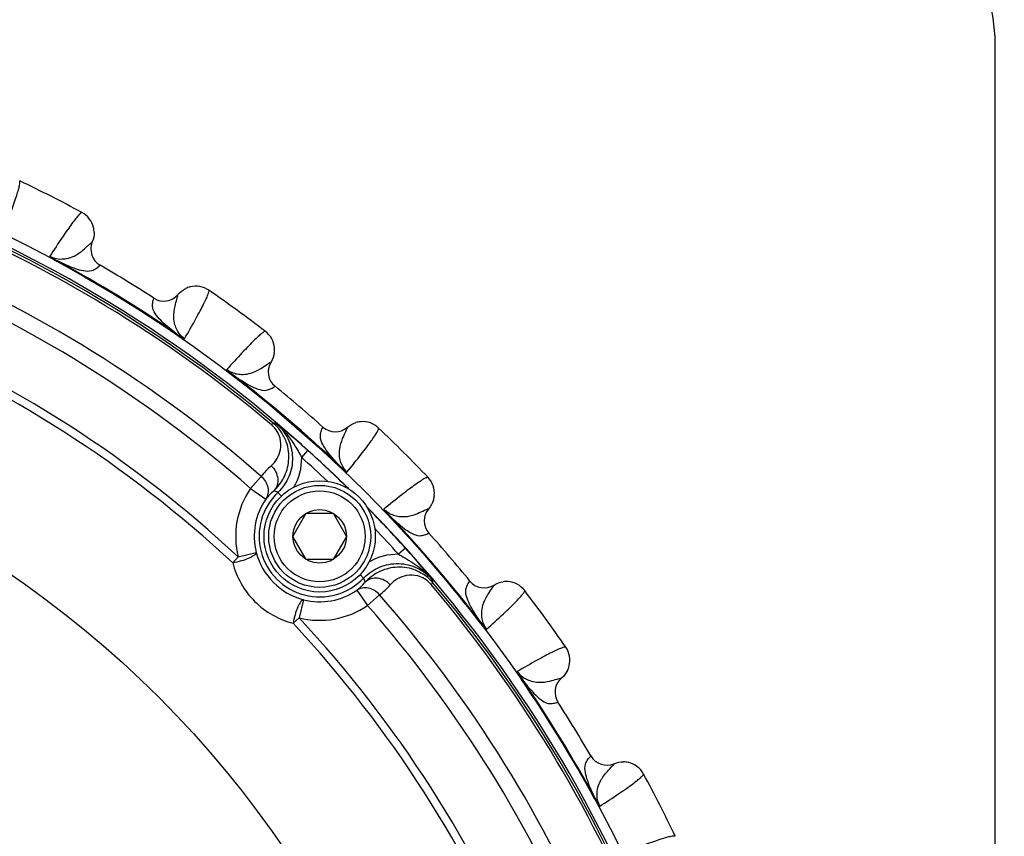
# Model space of a CAD drawing. Header units: millimetres. Extents: x 0 to 420, y 0 to 297.
# Tile 66 of 140: x 97 to 112, y 234 to 247. Entities that reach past the tile are written whole.
import ezdxf

# ---------------------------------------------------------------- set-up
doc = ezdxf.new("R2010")
doc.units = ezdxf.units.MM
doc.header["$LTSCALE"] = 23.1
doc.layers.get('0').update_dxf_attribs({"linetype": 'CONTINUOUS'})
doc.layers.add('DIM_PILOTEES', color=7, linetype='CONTINUOUS')
doc.styles.get("Standard").update_dxf_attribs({"font": 'txt', "width": 0.7})
doc.dimstyles.new('DIMSTYLE_1', dxfattribs={"dimtxt": 2.5, "dimasz": 3.5, "dimexe": 2, "dimexo": 0, "dimtad": 1, "dimlfac": 3.333333, "dimdsep": 46, "dimtxsty": 'Standard', "dimblk": '_FILLED', "dimblk1": '_FILLED', "dimblk2": '_FILLED', "dimcen": 0.09, "dimazin": 2, "dimtp": 0.8, "dimtm": 0.8, "dimtfac": 1, "dimtofl": 0, "dimtmove": 0, "dimatfit": 3, "dimldrblk": '_FILLED', "dimfxl": 0, "dimtolj": 1, "dimarcsym": 0})
doc.dimstyles.new('DIMSTYLE_2', dxfattribs={"dimtxt": 2.5, "dimasz": 3.5, "dimexe": 2, "dimexo": 0, "dimtad": 1, "dimlfac": 3.333333, "dimdsep": 46, "dimtxsty": 'Standard', "dimblk": '_FILLED', "dimblk1": '_FILLED', "dimblk2": '_FILLED', "dimcen": 0.09, "dimazin": 2, "dimtp": 0.5, "dimtm": 0.5, "dimtfac": 1, "dimtofl": 0, "dimtmove": 0, "dimatfit": 3, "dimldrblk": '_FILLED', "dimfxl": 0, "dimtolj": 1, "dimarcsym": 0})

# ---------------------------------------------------------------- blocks, each defined once
blk = doc.blocks.new('_FILLED')
at = {"color": 0, "linetype": 'ByBlock'}
blk.add_solid([(0, 0), (-1, 0.1429), (-1, -0.1429)], dxfattribs=at)
blk = doc.blocks.new('*D3')
at = {"layer": 'DIM_PILOTEES', "color": 2, "linetype": 'Continuous'}
for p, q in [((86.84, 241.74), (86.84, 259.544)), ((146.84, 241.74), (146.84, 259.544)), ((86.84, 257.544), (116.84, 257.544)), ((146.84, 257.544), (116.84, 257.544))]:
    blk.add_line(p, q, dxfattribs=at)
at = {"layer": 'DIM_PILOTEES', "color": 2, "linetype": 'Continuous', "xscale": 3.5, "yscale": 3.5, "zscale": 3.5, "rotation": 180}
blk.add_blockref('_FILLED', (86.84, 257.544), dxfattribs=at)
at = {"layer": 'DIM_PILOTEES', "color": 2, "linetype": 'Continuous', "xscale": 3.5, "yscale": 3.5, "zscale": 3.5}
blk.add_blockref('_FILLED', (146.84, 257.544), dxfattribs=at)
at = {"layer": 'DIM_PILOTEES', "color": 2, "linetype": 'Continuous', "insert": (116.473, 260.669), "char_height": 2.5, "width": 17.41071, "attachment_point": 2, "line_spacing_factor": 0.9}
blk.add_mtext('{\\ftxt;\\W0.0001;\\H0.0001;\\~}{\\ftxt;\\W2.2857142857;\\H2.5; }{\\ftxt;\\W0.0001;\\H0.0001;\\~}{\\ftxt;\\W0.0001;\\H0.0001;\\~}{\\ftxt;\\W2.3571428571;\\H2.5; }{\\ftxt;\\W0.0001;\\H0.0001;\\~}', dxfattribs=at)
blk = doc.blocks.new('*D23')
at = {"layer": 'DIM_PILOTEES', "color": 2, "linetype": 'Continuous'}
for p, q in [((45.89, 195.072), (45.89, 284.202)), ((187.79, 195.072), (187.79, 284.202)), ((45.89, 282.202), (116.84, 282.202)), ((187.79, 282.202), (116.84, 282.202))]:
    blk.add_line(p, q, dxfattribs=at)
at = {"layer": 'DIM_PILOTEES', "color": 2, "linetype": 'Continuous', "xscale": 3.5, "yscale": 3.5, "zscale": 3.5, "rotation": 180}
blk.add_blockref('_FILLED', (45.89, 282.202), dxfattribs=at)
at = {"layer": 'DIM_PILOTEES', "color": 2, "linetype": 'Continuous', "xscale": 3.5, "yscale": 3.5, "zscale": 3.5}
blk.add_blockref('_FILLED', (187.79, 282.202), dxfattribs=at)
at = {"layer": 'DIM_PILOTEES', "color": 2, "linetype": 'Continuous', "insert": (115.829, 285.327), "char_height": 2.5, "width": 8.57143, "attachment_point": 2, "line_spacing_factor": 0.9}
blk.add_mtext('{\\ftxt;\\W0.0001;\\H0.0001;\\~}{\\ftxt;\\W2.2857142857;\\H2.5; }{\\ftxt;\\W0.0001;\\H0.0001;\\~}', dxfattribs=at)

msp = doc.modelspace()

# ---------------------------------------------------------------- linework, layer by layer
at = {"color": 7, "linetype": 'Continuous'}
for p, q in [((112.3404, 199.387), (112.3404, 246.487)), ((97.7351, 243.3219), (97.7362, 243.3226)), ((97.7352, 243.322), (97.7362, 243.3226)), ((97.1741, 243.0159), (97.1688, 243.0061)), ((97.8604, 242.9454), (97.8615, 242.9464)), ((97.8605, 242.9454), (97.8615, 242.9464)), ((98.7295, 242.4128), (98.7299, 242.4143)), ((98.7295, 242.4128), (98.7299, 242.4143)), ((99.1219, 242.4722), (99.122, 242.4733)), ((99.1219, 242.4721), (99.122, 242.4733)), ((99.1039, 241.8333), (99.0976, 241.8241)), ((100.6256, 241.3795), (100.6268, 241.3801)), ((100.6257, 241.3796), (100.6268, 241.3801)), ((100.0237, 241.1651), (100.0169, 241.1563)), ((100.6905, 240.988), (100.6918, 240.9889)), ((100.6905, 240.9881), (100.6918, 240.9889)), ((100.6355, 240.3627), (100.6614, 240.3934)), ((101.4656, 240.3261), (101.4662, 240.3275)), ((101.4656, 240.3261), (101.4662, 240.3275)), ((101.8624, 240.3233), (101.8627, 240.3245)), ((101.8624, 240.3233), (101.8627, 240.3245)), ((101.1227, 239.8367), (101.2231, 239.948)), ((101.7447, 239.6951), (101.7371, 239.6871)), ((100.4676, 239.5296), (100.2963, 239.3342)), ((100.2963, 239.3342), (100.5429, 239.1636)), ((100.7393, 239.2719), (100.795, 239.2132)), ((100.9809, 238.5604), (101.1974, 238.9354)), ((101.1974, 238.9354), (101.6304, 238.9354)), ((101.6304, 238.9354), (101.8469, 238.5604)), ((102.5486, 238.8913), (102.5405, 238.8836)), ((103.1767, 239.0089), (103.1779, 239.0093)), ((103.1768, 239.009), (103.1779, 239.0093)), ((101.1974, 238.1854), (100.9809, 238.5604)), ((101.8469, 238.5604), (101.6304, 238.1854)), ((103.1796, 238.6121), (103.1809, 238.6128)), ((103.1796, 238.6121), (103.1809, 238.6128)), ((100.0964, 238.2276), (100.3871, 238.3011)), ((102.801, 238.3702), (102.6896, 238.2698)), ((100.0964, 238.2276), (100.0067, 238.1312)), ((101.6304, 238.1854), (101.1974, 238.1854)), ((102.1249, 237.8864), (102.0667, 237.9416)), ((103.2157, 237.7827), (103.2463, 237.8085)), ((103.8415, 237.8371), (103.8424, 237.8383)), ((103.8415, 237.8371), (103.8424, 237.8383)), ((104.233, 237.7723), (104.2335, 237.7733)), ((104.233, 237.7722), (104.2335, 237.7733)), ((102.0166, 237.69), (102.1872, 237.4434)), ((102.3825, 237.6147), (102.1872, 237.4434)), ((101.1541, 237.5342), (101.0805, 237.2435)), ((101.0805, 237.2435), (100.9841, 237.1538)), ((104.0185, 237.1702), (104.0097, 237.1634)), ((104.6868, 236.2505), (104.6776, 236.2442)), ((105.3255, 236.2684), (105.3268, 236.2686)), ((105.3256, 236.2685), (105.3268, 236.2686)), ((105.2663, 235.876), (105.2677, 235.8765)), ((105.2663, 235.8761), (105.2677, 235.8765)), ((105.7988, 235.007), (105.7999, 235.0081)), ((105.7988, 235.007), (105.7999, 235.0081)), ((106.1753, 234.8817), (106.176, 234.8827)), ((106.1754, 234.8817), (106.176, 234.8827)), ((105.8693, 234.3207), (105.8596, 234.3154))]:
    msp.add_line(p, q, dxfattribs=at)
for centre, radius in [((86.8404, 223.987), 21.6412), ((86.8404, 223.987), 16.9279), ((101.4139, 238.5604), 0.9), ((101.4139, 238.5604), 0.825), ((101.4139, 238.5604), 0.735), ((101.4139, 238.5604), 0.433)]:
    msp.add_circle(centre, radius, dxfattribs=at)
for centre, radius, start, end in [((109.3404, 246.487), 3, 0, 90), ((86.8404, 223.987), 21.4888, 45.58302, 89.4284), ((86.8404, 223.987), 21.4119, 49.88886, 85.11322), ((86.8404, 223.987), 21.452, 49.88886, 85.11322), ((86.8404, 223.987), 20.6706, 48.7569, 86.24518), ((86.8404, 223.987), 20.4108, 48.7569, 86.24518), ((86.8404, 223.987), 22.53, 61.56213, 64.43786), ((97.3908, 243.4686), 0.375, 13.67798, 61.56321), ((97.3896, 243.4685), 0.3761, 1.53457, 13.65669), ((86.8404, 223.987), 19.4555, 47.0507, 87.95139), ((86.8404, 223.987), 19.3238, 47.0507, 87.95139), ((98.0123, 243.2057), 0.2999, 157.04846, 239.81534), ((86.8404, 223.987), 21.6426, 55.50422, 61.49579), ((86.8404, 223.987), 21.6537, 55.50421, 61.49579), ((86.8404, 223.987), 21.93, 57.16941, 59.83059), ((99.4093, 242.2308), 0.3761, 103.66981, 115.69195), ((99.4089, 242.2319), 0.375, 55.436, 103.64906), ((86.8404, 223.987), 22.53, 52.56213, 55.43786), ((98.8925, 242.6663), 0.2999, 237.18462, 319.95163), ((100.3085, 241.5783), 0.375, 4.68899, 52.56316), ((100.3073, 241.5784), 0.3761, 352.53661, 4.66756), ((100.8812, 241.2214), 0.2999, 148.04846, 230.8154), ((86.8404, 223.987), 21.6426, 46.50422, 52.49577), ((86.8404, 223.987), 21.6537, 46.50422, 52.49578), ((86.8404, 223.987), 21.93, 48.16941, 50.83059), ((99.9783, 234.0867), 6.3435, 83.40295, 83.81895), ((90.3701, 227.6877), 16.3756, 50.07355, 50.85775), ((101.6662, 240.551), 0.2999, 228.1846, 310.95165), ((102.1085, 240.04), 0.3761, 94.66927, 106.69159), ((102.1083, 240.0411), 0.375, 46.43597, 94.64853), ((86.8404, 223.987), 22.53, 43.56213, 46.43786), ((93.0292, 230.8468), 12.2463, 48.00406, 50.12832), ((100.2238, 239.8156), 0.8991, 329.37586, 1.33904), ((86.8404, 223.987), 21.3353, 46.45877, 47.97776), ((86.8404, 223.987), 21.4852, 45.57935, 47.97808), ((101.5242, 238.7007), 1.3429, 131.76615, 141.8867), ((102.8945, 239.2549), 0.375, 355.23161, 43.56324), ((101.4139, 238.561), 1.359, 145.32038, 194.20229), ((101.4139, 238.561), 0.9801, 133.49528, 316.5068), ((101.364, 238.4957), 1.0585, 130.86814, 140.8718), ((99.8417, 236.8573), 2.5761, 69.60849, 71.21214), ((102.8935, 239.2551), 0.3761, 343.18813, 355.21069), ((101.4139, 238.561), 1.0592, 145.32038, 194.20229), ((86.8404, 223.987), 21.4852, 42.02426, 44.40945), ((86.8404, 223.987), 21.4888, 0.57179, 44.41743), ((86.8404, 223.987), 21.6426, 37.50424, 43.4958), ((86.8404, 223.987), 21.6537, 37.50424, 43.4958), ((103.4044, 238.8127), 0.2999, 139.04849, 221.81535), ((86.8404, 223.987), 21.3353, 42.02432, 43.54325), ((86.8404, 223.987), 21.93, 39.16941, 41.83059), ((101.4315, 238.5785), 1.0806, 194.87656, 255.12552), ((102.6686, 237.3709), 0.8992, 88.66328, 120.57095), ((93.3108, 229.8385), 12.7614, 39.91665, 41.9556), ((89.7958, 226.9017), 17.3418, 39.16618, 39.90668), ((101.3486, 238.5111), 1.0585, 309.13028, 319.13394), ((99.7103, 236.9888), 2.5761, 18.78994, 20.39359), ((101.5536, 238.6713), 1.3429, 308.11538, 318.23593), ((86.8404, 223.987), 21.4119, 4.88886, 40.11322), ((96.9397, 237.1253), 6.3436, 6.18313, 6.59913), ((86.8404, 223.987), 21.452, 4.88886, 40.11322), ((104.0748, 238.0278), 0.2999, 219.18462, 301.95162), ((104.4318, 237.4539), 0.3761, 85.6698, 97.69195), ((104.4318, 237.455), 0.375, 37.436, 85.64906), ((101.4139, 238.561), 1.0592, 255.79979, 304.6817), ((86.8404, 223.987), 20.6706, 3.7569, 41.24518), ((86.8404, 223.987), 22.53, 34.56213, 37.43786), ((101.4139, 238.561), 1.359, 255.79979, 304.6817), ((86.8404, 223.987), 20.4108, 3.7569, 41.24518), ((86.8404, 223.987), 19.3238, 2.0507, 42.95139), ((86.8404, 223.987), 19.4555, 2.0507, 42.95139), ((105.0853, 236.5555), 0.375, 345.88021, 34.56327), ((105.0843, 236.5559), 0.3761, 333.9292, 345.85977), ((86.8404, 223.987), 21.6426, 28.50424, 34.49576), ((86.8404, 223.987), 21.6537, 28.50424, 34.49576), ((105.5198, 236.039), 0.2999, 130.04846, 212.8154), ((86.8404, 223.987), 21.93, 30.16941, 32.83059), ((106.0591, 235.1589), 0.2999, 210.18459, 292.95164), ((106.3219, 234.5362), 0.3761, 76.6698, 88.69195), ((106.3221, 234.5373), 0.375, 28.436, 76.64906), ((86.8404, 223.987), 22.53, 25.56213, 28.43786)]:
    msp.add_arc(centre, radius, start, end, dxfattribs=at)
for points, knots in [([(96.2962, 243.4757), (96.3403, 243.5905), (96.4012, 243.7517), (96.4724, 243.9524), (96.5113, 244.0687), (96.5396, 244.1616), (96.5582, 244.2327), (96.5656, 244.2786), (96.5667, 244.3051), (96.5619, 244.3117)], [0, 0, 0, 0, 0.4190168, 0.5863446, 0.7253449, 0.8359431, 0.9181717, 0.9723313, 1, 1, 1, 1]), ([(97.5693, 243.7984), (97.5612, 243.7984), (97.5404, 243.782), (97.5076, 243.7489), (97.461, 243.6921), (97.4025, 243.6146), (97.3313, 243.5148), (97.2107, 243.3392), (97.1161, 243.1953), (97.0492, 243.092)], [0, 0, 0, 0, 0.0276676, 0.0818253, 0.1640493, 0.2746457, 0.4136462, 0.5809734, 1, 1, 1, 1]), ([(97.0492, 243.092), (97.1035, 243.0633), (97.1971, 243.041), (97.3318, 243.0526), (97.4592, 243.0953), (97.577, 243.1786), (97.666, 243.2647), (97.7146, 243.3083), (97.7352, 243.322)], [0, 0, 0, 0, 0.2372939, 0.3547833, 0.5205314, 0.7493797, 0.9045425, 1, 1, 1, 1]), ([(97.0492, 243.092), (97.0507, 243.0884), (97.057, 243.0815), (97.0727, 243.0668), (97.0982, 243.0483), (97.1321, 243.0266), (97.1564, 243.0129), (97.1688, 243.0061)], [0, 0, 0, 0, 0.0792333, 0.1846689, 0.4362293, 0.7136578, 1, 1, 1, 1]), ([(97.0492, 243.092), (97.0698, 243.0789), (97.1098, 243.0509), (97.1526, 243.0272), (97.1741, 243.0159)], [0, 0, 0, 0, 0.5010874, 1, 1, 1, 1]), ([(97.1741, 243.0159), (97.2667, 242.9707), (97.4041, 242.9092), (97.5898, 242.8537), (97.7152, 242.8448), (97.8027, 242.8944), (97.8426, 242.9282), (97.8605, 242.9454)], [0, 0, 0, 0, 0.4163367, 0.6037551, 0.7883405, 0.8999709, 1, 1, 1, 1]), ([(99.2284, 241.7565), (99.2901, 241.8631), (99.3754, 242.0127), (99.4771, 242.1999), (99.5337, 242.3086), (99.5762, 242.396), (99.6057, 242.4632), (99.6202, 242.5074), (99.6254, 242.5334), (99.6217, 242.5407)], [0, 0, 0, 0, 0.4190238, 0.5863511, 0.7253523, 0.8359487, 0.9181735, 0.9723321, 1, 1, 1, 1]), ([(99.1039, 241.8333), (99.0217, 241.8953), (98.9045, 241.9898), (98.7707, 242.13), (98.7058, 242.2378), (98.7103, 242.3382), (98.7223, 242.3892), (98.7295, 242.4128)], [0, 0, 0, 0, 0.4163356, 0.6037547, 0.7883403, 0.8999707, 1, 1, 1, 1]), ([(99.2284, 241.7565), (99.1782, 241.7919), (99.1159, 241.8652), (99.065, 241.9905), (99.0453, 242.1234), (99.066, 242.2661), (99.1023, 242.3846), (99.119, 242.4476), (99.1219, 242.4722)], [0, 0, 0, 0, 0.2372751, 0.3547688, 0.5205197, 0.7493701, 0.9045368, 1, 1, 1, 1]), ([(99.0976, 241.8241), (99.1093, 241.8161), (99.1326, 241.8008), (99.1672, 241.7803), (99.1953, 241.7661), (99.2155, 241.7587), (99.2245, 241.7564), (99.2284, 241.7565)], [0, 0, 0, 0, 0.2863268, 0.5637463, 0.8152518, 0.9207347, 1, 1, 1, 1]), ([(99.104, 241.8333), (99.1238, 241.8192), (99.1644, 241.792), (99.2072, 241.7687), (99.2284, 241.7565)], [0, 0, 0, 0, 0.4989206, 1, 1, 1, 1]), ([(100.5364, 241.8761), (100.5284, 241.8774), (100.5053, 241.8644), (100.4677, 241.8369), (100.4128, 241.7881), (100.3429, 241.7207), (100.2569, 241.6333), (100.1104, 241.4787), (99.9945, 241.3513), (99.9122, 241.2598)], [0, 0, 0, 0, 0.0276676, 0.0818253, 0.1640493, 0.2746457, 0.4136462, 0.5809734, 1, 1, 1, 1]), ([(99.9122, 241.2598), (99.9613, 241.223), (100.0503, 241.1863), (100.1852, 241.1767), (100.3177, 241.1989), (100.447, 241.2628), (100.5484, 241.3339), (100.6032, 241.3693), (100.6257, 241.3796)], [0, 0, 0, 0, 0.2372843, 0.354775, 0.520523, 0.7493714, 0.9045369, 1, 1, 1, 1]), ([(99.9122, 241.2598), (99.9132, 241.256), (99.9182, 241.2481), (99.9315, 241.2313), (99.9537, 241.2089), (99.9839, 241.1823), (100.0057, 241.1649), (100.0169, 241.1563)], [0, 0, 0, 0, 0.0792284, 0.1847004, 0.4362262, 0.7136618, 1, 1, 1, 1]), ([(99.9122, 241.2598), (99.9305, 241.2436), (99.9656, 241.2097), (100.0041, 241.1796), (100.0236, 241.1651)], [0, 0, 0, 0, 0.5010445, 1, 1, 1, 1]), ([(100.0237, 241.1651), (100.108, 241.106), (100.2341, 241.0237), (100.4089, 240.9398), (100.5313, 240.9114), (100.6255, 240.9467), (100.6702, 240.9739), (100.6905, 240.988)], [0, 0, 0, 0, 0.4163341, 0.6037528, 0.7883392, 0.8999706, 1, 1, 1, 1]), ([(100.6297, 239.7023), (100.6667, 239.7354), (100.7328, 239.8151), (100.7921, 239.9701), (100.787, 240.1279), (100.729, 240.2653), (100.6716, 240.3323), (100.6355, 240.3627)], [0, 0, 0, 0, 0.1991522, 0.4080464, 0.6537536, 0.8105924, 1, 1, 1, 1]), ([(100.6714, 239.2961), (100.7366, 239.3574), (100.8499, 239.5062), (100.918, 239.7359), (100.916, 239.9364), (100.8775, 240.099), (100.7947, 240.2594), (100.7102, 240.3522), (100.6614, 240.3934)], [0, 0, 0, 0, 0.2169685, 0.4435715, 0.5667109, 0.6998765, 0.8450975, 1, 1, 1, 1]), ([(100.7071, 240.3883), (100.7867, 240.321), (100.9191, 240.1506), (100.995, 239.8379), (100.9374, 239.5214), (100.815, 239.3437), (100.7393, 239.2719)], [0, 0, 0, 0, 0.2499995, 0.5000001, 0.7499781, 1, 1, 1, 1]), ([(101.7447, 239.6951), (101.6732, 239.7692), (101.5722, 239.8809), (101.462, 240.0404), (101.4148, 240.1569), (101.4349, 240.2555), (101.4547, 240.3039), (101.4656, 240.3261)], [0, 0, 0, 0, 0.4163334, 0.6037529, 0.7883395, 0.8999703, 1, 1, 1, 1]), ([(101.8557, 239.5998), (101.8116, 239.6427), (101.7615, 239.7247), (101.7309, 239.8565), (101.7322, 239.9909), (101.775, 240.1286), (101.8293, 240.2399), (101.8558, 240.2995), (101.8624, 240.3233)], [0, 0, 0, 0, 0.2372763, 0.3547708, 0.5205226, 0.749374, 0.9045397, 1, 1, 1, 1]), ([(101.8557, 239.5998), (101.9332, 239.6954), (102.0409, 239.8299), (102.1707, 239.9988), (102.2436, 240.0974), (102.2992, 240.177), (102.3388, 240.2388), (102.3601, 240.2802), (102.3693, 240.3051), (102.3668, 240.3128)], [0, 0, 0, 0, 0.4190315, 0.586358, 0.7253568, 0.835952, 0.9181749, 0.9723325, 1, 1, 1, 1]), ([(100.894, 240.1956), (100.9158, 240.1681), (101, 240.0537), (101.0705, 239.93), (101.1227, 239.8367)], [0, 0, 0, 0, 0.2468901, 1, 1, 1, 1]), ([(100.6297, 239.7023), (100.6588, 239.6752), (100.7074, 239.6112), (100.742, 239.4987), (100.7327, 239.3859), (100.6954, 239.3214), (100.6714, 239.2961)], [0, 0, 0, 0, 0.2654064, 0.5233125, 0.7675494, 1, 1, 1, 1]), ([(101.7371, 239.6871), (101.7473, 239.6773), (101.7679, 239.6585), (101.799, 239.6329), (101.8245, 239.6144), (101.8432, 239.604), (101.8518, 239.6002), (101.8557, 239.5998)], [0, 0, 0, 0, 0.2863372, 0.5637716, 0.815298, 0.9207819, 1, 1, 1, 1]), ([(101.7447, 239.6951), (101.7621, 239.6781), (101.798, 239.6449), (101.8367, 239.6152), (101.8557, 239.5998)], [0, 0, 0, 0, 0.4989273, 1, 1, 1, 1]), ([(100.4676, 239.5296), (100.5206, 239.4844), (100.5809, 239.3892), (100.5846, 239.2523), (100.5604, 239.19), (100.5429, 239.1636)], [0, 0, 0, 0, 0.51887, 0.7645351, 1, 1, 1, 1]), ([(103.1663, 239.5133), (103.1586, 239.5158), (103.1337, 239.5067), (103.0923, 239.4854), (103.0305, 239.4457), (102.9508, 239.3902), (102.8523, 239.3172), (102.6833, 239.1875), (102.5489, 239.0798), (102.4533, 239.0022)], [0, 0, 0, 0, 0.0276644, 0.0818165, 0.1640333, 0.2746193, 0.4136144, 0.5809537, 1, 1, 1, 1]), ([(102.4533, 239.0022), (102.4961, 238.9582), (102.5782, 238.908), (102.7099, 238.8774), (102.8443, 238.8787), (102.982, 238.9215), (103.0933, 238.9759), (103.153, 239.0023), (103.1768, 239.009)], [0, 0, 0, 0, 0.2372752, 0.354767, 0.5205205, 0.7493713, 0.9045383, 1, 1, 1, 1]), ([(102.4533, 239.0022), (102.4537, 238.9984), (102.4575, 238.9898), (102.4679, 238.9711), (102.4864, 238.9455), (102.512, 238.9145), (102.5308, 238.8939), (102.5405, 238.8836)], [0, 0, 0, 0, 0.0792305, 0.184674, 0.4362303, 0.7136591, 1, 1, 1, 1]), ([(102.4533, 239.0022), (102.4689, 238.9834), (102.4982, 238.9444), (102.5316, 238.9087), (102.5486, 238.8913)], [0, 0, 0, 0, 0.5010864, 1, 1, 1, 1]), ([(102.5486, 238.8913), (102.6227, 238.8197), (102.7343, 238.7187), (102.8938, 238.6085), (103.0104, 238.5613), (103.1089, 238.5815), (103.1573, 238.6013), (103.1796, 238.6121)], [0, 0, 0, 0, 0.4163332, 0.6037554, 0.7883408, 0.8999713, 1, 1, 1, 1]), ([(100.3871, 238.3011), (100.3879, 238.2941), (100.3801, 238.2763), (100.3419, 238.242), (100.2613, 238.2005), (100.143, 238.159), (100.0531, 238.1385), (100.0067, 238.1312)], [0, 0, 0, 0, 0.0489858, 0.1240189, 0.3586935, 0.6721743, 1, 1, 1, 1]), ([(102.6896, 238.2698), (102.721, 238.2522), (102.8446, 238.1827), (102.9655, 238.1069), (103.0485, 238.0411)], [0, 0, 0, 0, 0.2537562, 1, 1, 1, 1]), ([(100.0067, 238.1312), (100.0367, 238.0156), (100.1284, 237.7893), (100.3506, 237.4977), (100.6422, 237.2754), (100.8685, 237.1838), (100.9841, 237.1538)], [0, 0, 0, 0, 0.2478328, 0.499984, 0.7521445, 1, 1, 1, 1]), ([(102.1249, 237.8864), (102.1966, 237.9621), (102.3743, 238.0845), (102.6908, 238.1422), (103.0035, 238.0663), (103.1739, 237.9339), (103.2412, 237.8543)], [0, 0, 0, 0, 0.2499967, 0.4999859, 0.7499764, 1, 1, 1, 1]), ([(103.2463, 237.8085), (103.2051, 237.8573), (103.1123, 237.9419), (102.9519, 238.0247), (102.7892, 238.0631), (102.5888, 238.0651), (102.3591, 237.997), (102.2103, 237.8837), (102.1491, 237.8185)], [0, 0, 0, 0, 0.1549354, 0.3001981, 0.4333702, 0.5564913, 0.7830362, 1, 1, 1, 1]), ([(103.2157, 237.7827), (103.1852, 237.8188), (103.1182, 237.8762), (102.9807, 237.9342), (102.823, 237.9392), (102.668, 237.8799), (102.5883, 237.8138), (102.5553, 237.7768)], [0, 0, 0, 0, 0.1895324, 0.3464147, 0.5920578, 0.8008831, 1, 1, 1, 1]), ([(102.5553, 237.7768), (102.5281, 237.8059), (102.4641, 237.8545), (102.3517, 237.8892), (102.2388, 237.8798), (102.1743, 237.8425), (102.1491, 237.8185)], [0, 0, 0, 0, 0.2654064, 0.5233125, 0.7675494, 1, 1, 1, 1]), ([(104.0185, 237.1702), (103.9594, 237.2546), (103.8772, 237.3807), (103.7933, 237.5554), (103.7649, 237.6779), (103.8002, 237.7721), (103.8273, 237.8168), (103.8415, 237.8371)], [0, 0, 0, 0, 0.41633, 0.6037505, 0.7883379, 0.8999695, 1, 1, 1, 1]), ([(104.1132, 237.0587), (104.0763, 237.1078), (104.0397, 237.1968), (104.0301, 237.3317), (104.0524, 237.4642), (104.1162, 237.5936), (104.1873, 237.695), (104.2227, 237.7498), (104.233, 237.7723)], [0, 0, 0, 0, 0.2372889, 0.3547838, 0.5205328, 0.749379, 0.9045413, 1, 1, 1, 1]), ([(102.3825, 237.6147), (102.3373, 237.6677), (102.2421, 237.728), (102.1053, 237.7317), (102.0429, 237.7075), (102.0166, 237.69)], [0, 0, 0, 0, 0.51887, 0.7645351, 1, 1, 1, 1]), ([(104.1132, 237.0587), (104.2047, 237.141), (104.3322, 237.257), (104.4867, 237.4035), (104.5742, 237.4894), (104.6415, 237.5594), (104.6904, 237.6143), (104.7179, 237.6518), (104.7308, 237.675), (104.7295, 237.683)], [0, 0, 0, 0, 0.4190168, 0.5863446, 0.7253449, 0.8359431, 0.9181717, 0.9723313, 1, 1, 1, 1]), ([(101.1541, 237.5342), (101.1471, 237.535), (101.1293, 237.5272), (101.095, 237.4889), (101.0535, 237.4084), (101.012, 237.2901), (100.9914, 237.2002), (100.9841, 237.1538)], [0, 0, 0, 0, 0.0489839, 0.124017, 0.3586922, 0.6721737, 1, 1, 1, 1]), ([(104.0097, 237.1634), (104.0183, 237.1522), (104.0357, 237.1304), (104.0624, 237.1003), (104.0847, 237.078), (104.1016, 237.0649), (104.1094, 237.0596), (104.1132, 237.0587)], [0, 0, 0, 0, 0.2863278, 0.5637526, 0.8152863, 0.9206559, 1, 1, 1, 1]), ([(104.0185, 237.1702), (104.0331, 237.1507), (104.0557, 237.1217), (104.0887, 237.0858), (104.1046, 237.0672), (104.1132, 237.0587)], [0, 0, 0, 0, 0.4989193, 0.7520743, 1, 1, 1, 1]), ([(105.3941, 236.7682), (105.3869, 236.7719), (105.3609, 236.7668), (105.3167, 236.7522), (105.2494, 236.7227), (105.1621, 236.6803), (105.0533, 236.6237), (104.8662, 236.522), (104.7165, 236.4366), (104.61, 236.375)], [0, 0, 0, 0, 0.0276676, 0.0818253, 0.1640493, 0.2746457, 0.4136462, 0.5809734, 1, 1, 1, 1]), ([(104.61, 236.375), (104.6097, 236.3711), (104.6122, 236.362), (104.6195, 236.3419), (104.6338, 236.3138), (104.6542, 236.2791), (104.6696, 236.2558), (104.6776, 236.2442)], [0, 0, 0, 0, 0.0792967, 0.1846996, 0.4362706, 0.7137117, 1, 1, 1, 1]), ([(104.61, 236.375), (104.6454, 236.3248), (104.7186, 236.2624), (104.8439, 236.2116), (104.9768, 236.1918), (105.1196, 236.2126), (105.238, 236.2488), (105.3011, 236.2656), (105.3256, 236.2685)], [0, 0, 0, 0, 0.2372768, 0.354769, 0.5205191, 0.749369, 0.9045358, 1, 1, 1, 1]), ([(104.61, 236.375), (104.6225, 236.354), (104.6453, 236.3108), (104.6727, 236.2703), (104.6867, 236.2505)], [0, 0, 0, 0, 0.5010639, 1, 1, 1, 1]), ([(104.6868, 236.2505), (104.7487, 236.1682), (104.8432, 236.051), (104.9835, 235.9172), (105.0912, 235.8524), (105.1917, 235.8568), (105.2426, 235.8688), (105.2663, 235.876)], [0, 0, 0, 0, 0.4163268, 0.6037481, 0.7883366, 0.8999694, 1, 1, 1, 1]), ([(105.8693, 234.3207), (105.8242, 234.4132), (105.7626, 234.5506), (105.7071, 234.7363), (105.6982, 234.8618), (105.7478, 234.9493), (105.7816, 234.9892), (105.7988, 235.007)], [0, 0, 0, 0, 0.41633, 0.6037506, 0.7883379, 0.8999695, 1, 1, 1, 1]), ([(105.9454, 234.1957), (105.9167, 234.25), (105.8945, 234.3436), (105.906, 234.4784), (105.9488, 234.6058), (106.0321, 234.7235), (106.1181, 234.8126), (106.1617, 234.8611), (106.1754, 234.8817)], [0, 0, 0, 0, 0.2372887, 0.3547835, 0.5205324, 0.7493787, 0.9045411, 1, 1, 1, 1]), ([(105.9454, 234.1957), (106.0487, 234.2627), (106.1927, 234.3573), (106.3683, 234.4778), (106.4681, 234.549), (106.5456, 234.6076), (106.6024, 234.6541), (106.6354, 234.6869), (106.6518, 234.7078), (106.6518, 234.7159)], [0, 0, 0, 0, 0.4190168, 0.5863446, 0.7253449, 0.8359431, 0.9181717, 0.9723313, 1, 1, 1, 1]), ([(105.8596, 234.3154), (105.8663, 234.3029), (105.8801, 234.2787), (105.9017, 234.2447), (105.9202, 234.2192), (105.9349, 234.2036), (105.9418, 234.1972), (105.9454, 234.1957)], [0, 0, 0, 0, 0.2863277, 0.5637525, 0.8152854, 0.9206577, 1, 1, 1, 1]), ([(105.8693, 234.3206), (105.8749, 234.31), (105.8895, 234.2832), (105.9098, 234.249), (105.9306, 234.2187), (105.9401, 234.203), (105.9454, 234.1957)], [0, 0, 0, 0, 0.2461846, 0.625967, 0.8142559, 1, 1, 1, 1]), ([(107.1651, 233.7084), (107.1586, 233.7132), (107.1321, 233.7122), (107.0861, 233.7047), (107.0151, 233.6861), (106.9222, 233.6579), (106.8059, 233.619), (106.6051, 233.5478), (106.444, 233.4869), (106.3291, 233.4427)], [0, 0, 0, 0, 0.0276676, 0.0818253, 0.1640493, 0.2746457, 0.4136462, 0.5809734, 1, 1, 1, 1])]:
    msp.add_open_spline(points, degree=3, knots=knots, dxfattribs=at)
for points in [[(97.7656, 243.4786), (97.767, 243.4257), (97.7568, 243.3713), (97.7362, 243.3226)], [(99.122, 242.4733), (99.1558, 242.5134), (99.199, 242.547), (99.2463, 242.5698)], [(100.6803, 241.5295), (100.6734, 241.4771), (100.6547, 241.425), (100.6268, 241.3801)], [(100.7071, 240.3883), (100.7759, 240.331), (100.8384, 240.2657), (100.894, 240.1956)], [(101.8627, 240.3245), (101.9023, 240.3588), (101.9503, 240.3852), (102.0005, 240.4003)], [(103.2535, 239.1463), (103.2384, 239.0964), (103.2121, 239.0487), (103.1779, 239.0093)], [(103.0485, 238.0411), (103.1186, 237.9856), (103.1839, 237.923), (103.2412, 237.8543)], [(104.2335, 237.7733), (104.278, 237.801), (104.3295, 237.8196), (104.3815, 237.8266)], [(105.4221, 236.3906), (105.3994, 236.3442), (105.3663, 236.3018), (105.3268, 236.2686)], [(106.176, 234.8827), (106.2243, 234.9031), (106.2781, 234.9134), (106.3305, 234.9122)]]:
    msp.add_open_spline(points, degree=3, dxfattribs=at)

# ---------------------------------------------------------------- dimensions: what is measured, and where the dimension line sits
at = {"layer": 'DIM_PILOTEES', "color": 2, "linetype": 'Continuous'}
for base, p1, p2, text, dimstyle, picture, middle in [((187.7904, 282.2023), (45.8904, 195.0723), (187.7904, 195.0723), '{\\ftxt;\\W0.0001;\\H0.0001;\\~}{\\ftxt;\\W2.2857142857;\\H2.5; }{\\ftxt;\\W0.0001;\\H0.0001;\\~}', 'DIMSTYLE_1', '*D23', (115.4714, 282.2023)), ((146.8404, 257.544), (86.8404, 241.7401), (146.8404, 241.7401), '{\\ftxt;\\W0.0001;\\H0.0001;\\~}{\\ftxt;\\W2.2857142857;\\H2.5; }{\\ftxt;\\W0.0001;\\H0.0001;\\~}{\\ftxt;\\W0.0001;\\H0.0001;\\~}{\\ftxt;\\W2.3571428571;\\H2.5; }{\\ftxt;\\W0.0001;\\H0.0001;\\~}', 'DIMSTYLE_2', '*D3', (116.3836, 257.544))]:
    dim = msp.add_linear_dim(base=base, p1=p1, p2=p2, text=text, dimstyle=dimstyle, dxfattribs=at)
    dim.commit()
    dim.dimension.update_dxf_attribs({"geometry": picture, "text_midpoint": middle, "dimtype": 160})

doc.saveas('drawing.dxf')
